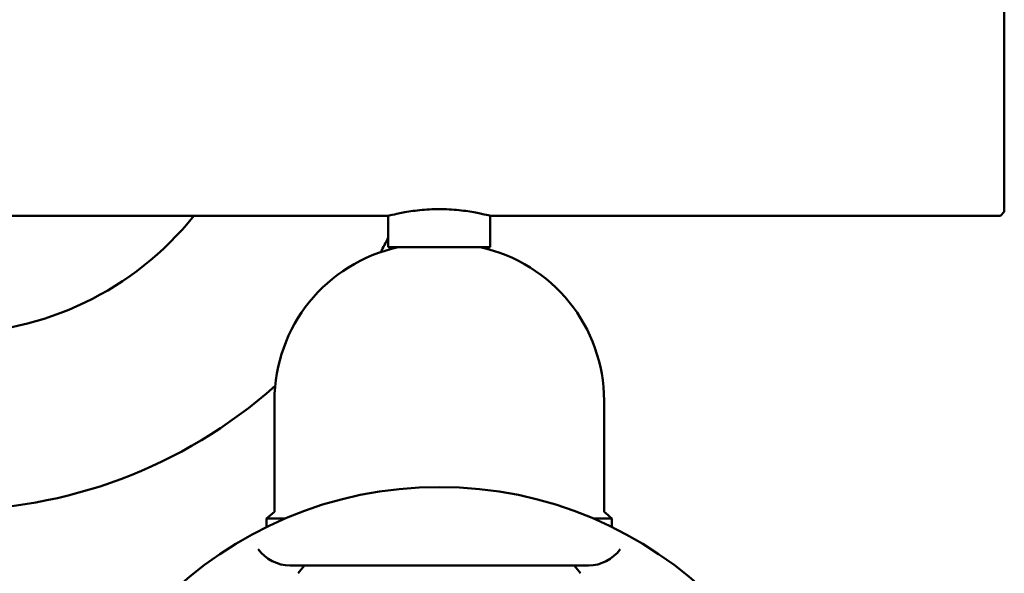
# Model space of a CAD drawing. Header units: millimetres. Extents: x 172 to 1631, y 500 to 2693.
# Tile 169 of 218: x 881 to 1006, y 589 to 659. Entities that reach past the tile are written whole.
import ezdxf

# ---------------------------------------------------------------- set-up
doc = ezdxf.new("R2010")
doc.units = ezdxf.units.MM
doc.header["$LTSCALE"] = 10
doc.layers.add('Widoczne (ISO)', color=7, linetype='Continuous', lineweight=50)

msp = doc.modelspace()

# ---------------------------------------------------------------- linework, layer by layer
at = {"layer": 'Widoczne (ISO)'}
for p, q in [((1006.23, 683.65), (1006.23, 634.65)), ((927.73, 634.15), (815.73, 634.15)), ((927.73, 634.15), (927.73, 630.15)), ((1004.23, 634.15), (940.73, 634.15)), ((940.73, 634.15), (940.73, 630.15)), ((1005.73, 634.15), (1004.23, 634.15)), ((1006.23, 634.65), (1005.73, 634.15)), ((927.73, 630.15), (940.73, 630.15)), ((913.23, 610.6), (913.23, 596.44)), ((955.23, 610.6), (955.23, 596.44)), ((912.23, 595.6), (914.64, 595.6)), ((912.23, 595.6), (912.23, 594.5)), ((953.83, 595.6), (956.23, 595.6)), ((956.23, 595.6), (956.23, 594.5)), ((915.23, 589.6), (953.23, 589.6))]:
    msp.add_line(p, q, dxfattribs=at)
msp.add_circle((934.23, 549.6), 50, dxfattribs=at)
for centre, radius, start, end in [((871.73, 659.15), 40, 218.6822, 321.3178), ((871.73, 659.15), 62.5, 331.7085, 333.6372), ((871.73, 659.15), 62.5, 331.7085, 333.6372), ((871.73, 659.15), 62.5, 331.7085, 333.6372), ((933.23, 610.6), 20, 102.1772, 180), ((935.23, 610.6), 20, 0, 77.8228), ((871.73, 659.15), 62.5, 228.2839, 311.7161), ((871.73, 659.15), 62.5, 228.2839, 311.7161), ((871.73, 659.15), 62.5, 228.2839, 311.7161), ((944.82, 557.68), 50, 129.1831, 130.6775), ((923.64, 557.68), 50, 49.3225, 50.8169), ((915.23, 594.6), 5, 215.5439, 270), ((953.23, 594.6), 5, 270, 324.4561), ((955.56, 557.72), 50, 140.3889, 141.8608), ((912.91, 557.72), 50, 38.1392, 39.6111)]:
    msp.add_arc(centre, radius, start, end, dxfattribs=at)
for points, knots in [([(934.23, 635.01), (933.41, 635.01), (932.54, 634.96), (930.94, 634.8), (930.21, 634.68), (929.06, 634.47), (928.56, 634.36), (927.9, 634.19), (927.73, 634.15), (927.73, 634.15)], [1.9685548, 1.9685548, 1.9685548, 1.9685548, 2.2146444, 2.2146444, 2.460734, 2.460734, 2.7067831, 2.7067831, 2.9528322, 2.9528322, 2.9528322, 2.9528322]), ([(940.73, 634.15), (940.73, 634.15), (940.57, 634.19), (939.91, 634.36), (939.41, 634.47), (938.26, 634.68), (937.53, 634.8), (935.93, 634.96), (935.05, 635.01), (934.23, 635.01)], [0.9842774, 0.9842774, 0.9842774, 0.9842774, 1.2303265, 1.2303265, 1.4763756, 1.4763756, 1.7224652, 1.7224652, 1.9685548, 1.9685548, 1.9685548, 1.9685548])]:
    msp.add_open_spline(points, degree=3, knots=knots, dxfattribs=at)

doc.saveas('drawing.dxf')
